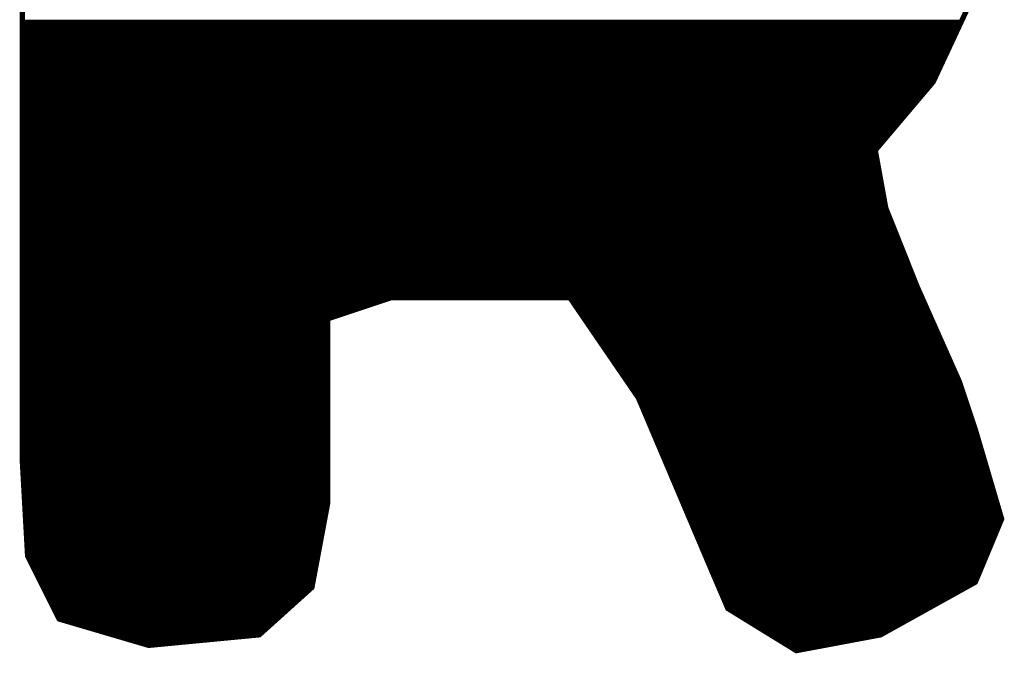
# Model space of a CAD drawing. Extents: x -35 to 35, y -57 to 81.
# Tile 145 of 153: x 1.48 to 3.35, y 73.87 to 75.07. Entities that reach past the tile are written whole.
import ezdxf

# ---------------------------------------------------------------- set-up
doc = ezdxf.new("R2010")
doc.units = 0
doc.layers.add('21', color=7, linetype='CONTINUOUS')

msp = doc.modelspace()

# ---------------------------------------------------------------- linework, layer by layer
at = {"layer": '21', "const_width": 0.01}
for points in [[(1.488, 76.107), (1.488, 74.237)], [(3.218, 74.957), (3.288, 75.107)], [(1.488, 75.07), (3.2707, 75.07)], [(1.488, 75.06), (3.2661, 75.06)], [(1.488, 75.05), (3.2614, 75.05)], [(1.488, 75.04), (3.2567, 75.04)], [(1.488, 75.03), (3.2521, 75.03)], [(1.488, 75.02), (3.2474, 75.02)], [(1.488, 75.01), (3.2427, 75.01)], [(1.488, 75), (3.2381, 75)], [(1.488, 74.99), (3.2334, 74.99)], [(1.488, 74.98), (3.2287, 74.98)], [(1.488, 74.97), (3.2241, 74.97)], [(1.488, 74.96), (3.2194, 74.96)], [(1.488, 74.95), (3.2121, 74.95)], [(3.108, 74.827), (3.218, 74.957)], [(1.488, 74.94), (3.2036, 74.94)], [(1.488, 74.93), (3.1952, 74.93)], [(1.488, 74.92), (3.1867, 74.92)], [(1.488, 74.91), (3.1782, 74.91)], [(1.488, 74.9), (3.1698, 74.9)], [(1.488, 74.89), (3.1613, 74.89)], [(1.488, 74.88), (3.1528, 74.88)], [(1.488, 74.87), (3.1444, 74.87)], [(1.488, 74.86), (3.1359, 74.86)], [(1.488, 74.85), (3.1275, 74.85)], [(1.488, 74.84), (3.119, 74.84)], [(1.488, 74.83), (3.1105, 74.83)], [(1.488, 74.82), (3.1093, 74.82)], [(3.128, 74.717), (3.108, 74.827)], [(1.488, 74.81), (3.1111, 74.81)], [(1.488, 74.8), (3.1129, 74.8)], [(1.488, 74.79), (3.1147, 74.79)], [(1.488, 74.78), (3.1165, 74.78)], [(1.488, 74.77), (3.1184, 74.77)], [(1.488, 74.76), (3.1202, 74.76)], [(1.488, 74.75), (3.122, 74.75)], [(1.488, 74.74), (3.1238, 74.74)], [(1.488, 74.73), (3.1256, 74.73)], [(1.488, 74.72), (3.1275, 74.72)], [(1.488, 74.71), (3.1308, 74.71)], [(3.188, 74.567), (3.128, 74.717)], [(1.488, 74.7), (3.1348, 74.7)], [(1.488, 74.69), (3.1388, 74.69)], [(1.488, 74.68), (3.1428, 74.68)], [(1.488, 74.67), (3.1468, 74.67)], [(1.488, 74.66), (3.1508, 74.66)], [(1.488, 74.65), (3.1548, 74.65)], [(1.488, 74.64), (3.1588, 74.64)], [(1.488, 74.63), (3.1628, 74.63)], [(1.488, 74.62), (3.1668, 74.62)], [(1.488, 74.61), (3.1708, 74.61)], [(1.488, 74.6), (3.1748, 74.6)], [(1.488, 74.59), (3.1788, 74.59)], [(1.488, 74.58), (3.1828, 74.58)], [(1.488, 74.57), (3.1868, 74.57)], [(1.488, 74.56), (3.1911, 74.56)], [(3.268, 74.387), (3.188, 74.567)], [(1.488, 74.55), (3.1956, 74.55)], [(1.488, 74.54), (2.167, 74.54)], [(2.068, 74.507), (2.188, 74.547)], [(2.188, 74.547), (2.528, 74.547)], [(2.528, 74.547), (2.658, 74.357)], [(2.5328, 74.54), (3.2, 74.54)], [(1.488, 74.53), (2.137, 74.53)], [(1.488, 74.52), (2.107, 74.52)], [(2.5396, 74.53), (3.2044, 74.53)], [(2.5465, 74.52), (3.2089, 74.52)], [(1.488, 74.51), (2.077, 74.51)], [(1.488, 74.5), (2.068, 74.5)], [(2.068, 74.157), (2.068, 74.507)], [(2.5533, 74.51), (3.2133, 74.51)], [(2.5602, 74.5), (3.2178, 74.5)], [(1.488, 74.49), (2.068, 74.49)], [(1.488, 74.48), (2.068, 74.48)], [(2.567, 74.49), (3.2222, 74.49)], [(2.5738, 74.48), (3.2267, 74.48)], [(1.488, 74.47), (2.068, 74.47)], [(1.488, 74.46), (2.068, 74.46)], [(2.5807, 74.47), (3.2311, 74.47)], [(2.5875, 74.46), (3.2356, 74.46)], [(1.488, 74.45), (2.068, 74.45)], [(2.5944, 74.45), (3.24, 74.45)], [(1.488, 74.44), (2.068, 74.44)], [(1.488, 74.43), (2.068, 74.43)], [(2.6012, 74.44), (3.2444, 74.44)], [(2.608, 74.43), (3.2489, 74.43)], [(1.488, 74.42), (2.068, 74.42)], [(1.488, 74.41), (2.068, 74.41)], [(2.6149, 74.42), (3.2533, 74.42)], [(2.6217, 74.41), (3.2578, 74.41)], [(1.488, 74.4), (2.068, 74.4)], [(1.488, 74.39), (2.068, 74.39)], [(2.6286, 74.4), (3.2622, 74.4)], [(2.6354, 74.39), (3.2667, 74.39)], [(3.298, 74.297), (3.268, 74.387)], [(1.488, 74.38), (2.068, 74.38)], [(1.488, 74.37), (2.068, 74.37)], [(2.6423, 74.38), (3.2703, 74.38)], [(2.6491, 74.37), (3.2737, 74.37)], [(1.488, 74.36), (2.068, 74.36)], [(1.488, 74.35), (2.068, 74.35)], [(2.6559, 74.36), (3.277, 74.36)], [(2.658, 74.357), (2.798, 74.027)], [(2.661, 74.35), (3.2803, 74.35)], [(1.488, 74.34), (2.068, 74.34)], [(1.488, 74.33), (2.068, 74.33)], [(2.6652, 74.34), (3.2837, 74.34)], [(2.6695, 74.33), (3.287, 74.33)], [(1.488, 74.32), (2.068, 74.32)], [(1.488, 74.31), (2.068, 74.31)], [(2.6737, 74.32), (3.2903, 74.32)], [(2.6779, 74.31), (3.2937, 74.31)], [(1.488, 74.3), (2.068, 74.3)], [(2.6822, 74.3), (3.297, 74.3)], [(3.348, 74.127), (3.298, 74.297)], [(1.488, 74.29), (2.068, 74.29)], [(1.488, 74.28), (2.068, 74.28)], [(2.6864, 74.29), (3.3001, 74.29)], [(2.6907, 74.28), (3.303, 74.28)], [(1.488, 74.27), (2.068, 74.27)], [(1.488, 74.26), (2.068, 74.26)], [(2.6949, 74.27), (3.3059, 74.27)], [(2.6991, 74.26), (3.3089, 74.26)], [(1.488, 74.25), (2.068, 74.25)], [(1.488, 74.24), (2.068, 74.24)], [(1.488, 74.237), (1.498, 74.057)], [(2.7034, 74.25), (3.3118, 74.25)], [(2.7076, 74.24), (3.3148, 74.24)], [(1.4884, 74.23), (2.068, 74.23)], [(1.4889, 74.22), (2.068, 74.22)], [(2.7119, 74.23), (3.3177, 74.23)], [(2.7161, 74.22), (3.3207, 74.22)], [(1.4895, 74.21), (2.068, 74.21)], [(1.4901, 74.2), (2.068, 74.2)], [(2.7204, 74.21), (3.3236, 74.21)], [(2.7246, 74.2), (3.3265, 74.2)], [(1.4906, 74.19), (2.068, 74.19)], [(1.4912, 74.18), (2.068, 74.18)], [(2.7288, 74.19), (3.3295, 74.19)], [(2.7331, 74.18), (3.3324, 74.18)], [(1.4917, 74.17), (2.068, 74.17)], [(1.4923, 74.16), (2.068, 74.16)], [(2.7373, 74.17), (3.3354, 74.17)], [(2.7416, 74.16), (3.3383, 74.16)], [(1.4928, 74.15), (2.0667, 74.15)], [(2.038, 73.997), (2.068, 74.157)], [(2.7458, 74.15), (3.3412, 74.15)], [(1.4934, 74.14), (2.0648, 74.14)], [(1.4939, 74.13), (2.0629, 74.13)], [(2.7501, 74.14), (3.3442, 74.14)], [(2.7543, 74.13), (3.3471, 74.13)], [(3.298, 74.007), (3.348, 74.127)], [(1.4945, 74.12), (2.0611, 74.12)], [(1.4951, 74.11), (2.0592, 74.11)], [(2.7585, 74.12), (3.3451, 74.12)], [(2.7628, 74.11), (3.3409, 74.11)], [(1.4956, 74.1), (2.0573, 74.1)], [(1.4962, 74.09), (2.0554, 74.09)], [(2.767, 74.1), (3.3368, 74.1)], [(2.7713, 74.09), (3.3326, 74.09)], [(1.4967, 74.08), (2.0536, 74.08)], [(1.4973, 74.07), (2.0517, 74.07)], [(2.7755, 74.08), (3.3284, 74.08)], [(2.7798, 74.07), (3.3243, 74.07)], [(1.4978, 74.06), (2.0498, 74.06)], [(1.498, 74.057), (1.558, 73.937)], [(1.5015, 74.05), (2.0479, 74.05)], [(2.784, 74.06), (3.3201, 74.06)], [(2.7882, 74.05), (3.3159, 74.05)], [(1.5065, 74.04), (2.0461, 74.04)], [(1.5115, 74.03), (2.0442, 74.03)], [(2.7925, 74.04), (3.3117, 74.04)], [(2.7967, 74.03), (3.3076, 74.03)], [(1.5165, 74.02), (2.0423, 74.02)], [(1.5215, 74.01), (2.0404, 74.01)], [(2.798, 74.027), (2.828, 73.957)], [(2.801, 74.02), (3.3034, 74.02)], [(2.8053, 74.01), (3.2993, 74.01)], [(1.5265, 74), (2.0386, 74)], [(1.938, 73.907), (2.038, 73.997)], [(2.8096, 74), (3.2854, 74)], [(3.118, 73.907), (3.298, 74.007)], [(1.5315, 73.99), (2.0302, 73.99)], [(1.5365, 73.98), (2.0191, 73.98)], [(2.8139, 73.99), (3.2674, 73.99)], [(2.8181, 73.98), (3.2494, 73.98)], [(1.5415, 73.97), (2.008, 73.97)], [(1.5465, 73.96), (1.9969, 73.96)], [(2.8224, 73.97), (3.2314, 73.97)], [(2.8267, 73.96), (3.2134, 73.96)], [(2.828, 73.957), (2.958, 73.877)], [(1.5515, 73.95), (1.9858, 73.95)], [(1.5565, 73.94), (1.9747, 73.94)], [(1.558, 73.937), (1.728, 73.887)], [(2.8394, 73.95), (3.1954, 73.95)], [(2.8556, 73.94), (3.1774, 73.94)], [(1.5818, 73.93), (1.9636, 73.93)], [(1.6158, 73.92), (1.9524, 73.92)], [(2.8719, 73.93), (3.1594, 73.93)], [(2.8881, 73.92), (3.1414, 73.92)], [(1.6498, 73.91), (1.9413, 73.91)], [(1.6838, 73.9), (1.8645, 73.9)], [(1.728, 73.887), (1.938, 73.907)], [(2.9044, 73.91), (3.1234, 73.91)], [(2.9206, 73.9), (3.0807, 73.9)], [(2.958, 73.877), (3.118, 73.907)], [(1.7178, 73.89), (1.7595, 73.89)], [(2.9369, 73.89), (3.0273, 73.89)], [(2.9531, 73.88), (2.974, 73.88)]]:
    msp.add_lwpolyline(points, dxfattribs=at)
at = {"layer": '21', "const_width": 0.005}
for points in [[(1.488, 75.0725, 1), (1.488, 75.0675)], [(1.488, 75.0625, 1), (1.488, 75.0575)], [(3.2661, 75.0575, 1), (3.2661, 75.0625)], [(3.2707, 75.0675, 1), (3.2707, 75.0725)], [(1.488, 75.0525, 1), (1.488, 75.0475)], [(1.488, 75.0425, 1), (1.488, 75.0375)], [(3.2567, 75.0375, 1), (3.2567, 75.0425)], [(3.2614, 75.0475, 1), (3.2614, 75.0525)], [(1.488, 75.0325, 1), (1.488, 75.0275)], [(1.488, 75.0225, 1), (1.488, 75.0175)], [(3.2474, 75.0175, 1), (3.2474, 75.0225)], [(3.2521, 75.0275, 1), (3.2521, 75.0325)], [(1.488, 75.0125, 1), (1.488, 75.0075)], [(3.2427, 75.0075, 1), (3.2427, 75.0125)], [(1.488, 75.0025, 1), (1.488, 74.9975)], [(1.488, 74.9925, 1), (1.488, 74.9875)], [(3.2334, 74.9875, 1), (3.2334, 74.9925)], [(3.2381, 74.9975, 1), (3.2381, 75.0025)], [(1.488, 74.9825, 1), (1.488, 74.9775)], [(1.488, 74.9725, 1), (1.488, 74.9675)], [(3.2241, 74.9675, 1), (3.2241, 74.9725)], [(3.2287, 74.9775, 1), (3.2287, 74.9825)], [(1.488, 74.9625, 1), (1.488, 74.9575)], [(1.488, 74.9525, 1), (1.488, 74.9475)], [(3.2121, 74.9475, 1), (3.2121, 74.9525)], [(3.2157, 74.9581, 1), (3.2203, 74.9559)], [(3.2199, 74.9554, 1), (3.2161, 74.9586)], [(3.2194, 74.9575, 1), (3.2194, 74.9625)], [(1.488, 74.9425, 1), (1.488, 74.9375)], [(1.488, 74.9325, 1), (1.488, 74.9275)], [(3.1952, 74.9275, 1), (3.1952, 74.9325)], [(3.2036, 74.9375, 1), (3.2036, 74.9425)], [(1.488, 74.9225, 1), (1.488, 74.9175)], [(1.488, 74.9125, 1), (1.488, 74.9075)], [(3.1782, 74.9075, 1), (3.1782, 74.9125)], [(3.1867, 74.9175, 1), (3.1867, 74.9225)], [(1.488, 74.9025, 1), (1.488, 74.8975)], [(1.488, 74.8925, 1), (1.488, 74.8875)], [(3.1613, 74.8875, 1), (3.1613, 74.8925)], [(3.1698, 74.8975, 1), (3.1698, 74.9025)], [(1.488, 74.8825, 1), (1.488, 74.8775)], [(3.1528, 74.8775, 1), (3.1528, 74.8825)], [(1.488, 74.8725, 1), (1.488, 74.8675)], [(1.488, 74.8625, 1), (1.488, 74.8575)], [(3.1359, 74.8575, 1), (3.1359, 74.8625)], [(3.1444, 74.8675, 1), (3.1444, 74.8725)], [(1.488, 74.8525, 1), (1.488, 74.8475)], [(1.488, 74.8425, 1), (1.488, 74.8375)], [(3.119, 74.8375, 1), (3.119, 74.8425)], [(3.1275, 74.8475, 1), (3.1275, 74.8525)], [(1.488, 74.8325, 1), (1.488, 74.8275)], [(1.488, 74.8225, 1), (1.488, 74.8175)], [(3.1105, 74.8274, 1), (3.1055, 74.8266)], [(3.1061, 74.8286, 1), (3.1099, 74.8254)], [(3.1093, 74.8175, 1), (3.1093, 74.8225)], [(3.1105, 74.8275, 1), (3.1105, 74.8325)], [(1.488, 74.8125, 1), (1.488, 74.8075)], [(1.488, 74.8025, 1), (1.488, 74.7975)], [(3.1111, 74.8075, 1), (3.1111, 74.8125)], [(3.1129, 74.7975, 1), (3.1129, 74.8025)], [(1.488, 74.7925, 1), (1.488, 74.7875)], [(1.488, 74.7825, 1), (1.488, 74.7775)], [(3.1147, 74.7875, 1), (3.1147, 74.7925)], [(3.1165, 74.7775, 1), (3.1165, 74.7825)], [(1.488, 74.7725, 1), (1.488, 74.7675)], [(1.488, 74.7625, 1), (1.488, 74.7575)], [(3.1184, 74.7675, 1), (3.1184, 74.7725)], [(3.1202, 74.7575, 1), (3.1202, 74.7625)], [(1.488, 74.7525, 1), (1.488, 74.7475)], [(1.488, 74.7425, 1), (1.488, 74.7375)], [(3.122, 74.7475, 1), (3.122, 74.7525)], [(3.1238, 74.7375, 1), (3.1238, 74.7425)], [(1.488, 74.7325, 1), (1.488, 74.7275)], [(3.1256, 74.7275, 1), (3.1256, 74.7325)], [(1.488, 74.7225, 1), (1.488, 74.7175)], [(1.488, 74.7125, 1), (1.488, 74.7075)], [(3.1303, 74.7179, 1), (3.1257, 74.7161)], [(3.1255, 74.7166, 1), (3.1305, 74.7174)], [(3.1275, 74.7175, 1), (3.1275, 74.7225)], [(3.1308, 74.7075, 1), (3.1308, 74.7125)], [(1.488, 74.7025, 1), (1.488, 74.6975)], [(1.488, 74.6925, 1), (1.488, 74.6875)], [(3.1348, 74.6975, 1), (3.1348, 74.7025)], [(3.1388, 74.6875, 1), (3.1388, 74.6925)], [(1.488, 74.6825, 1), (1.488, 74.6775)], [(1.488, 74.6725, 1), (1.488, 74.6675)], [(3.1428, 74.6775, 1), (3.1428, 74.6825)], [(3.1468, 74.6675, 1), (3.1468, 74.6725)], [(1.488, 74.6625, 1), (1.488, 74.6575)], [(1.488, 74.6525, 1), (1.488, 74.6475)], [(3.1508, 74.6575, 1), (3.1508, 74.6625)], [(3.1548, 74.6475, 1), (3.1548, 74.6525)], [(1.488, 74.6425, 1), (1.488, 74.6375)], [(1.488, 74.6325, 1), (1.488, 74.6275)], [(3.1588, 74.6375, 1), (3.1588, 74.6425)], [(3.1628, 74.6275, 1), (3.1628, 74.6325)], [(1.488, 74.6225, 1), (1.488, 74.6175)], [(1.488, 74.6125, 1), (1.488, 74.6075)], [(3.1668, 74.6175, 1), (3.1668, 74.6225)], [(3.1708, 74.6075, 1), (3.1708, 74.6125)], [(1.488, 74.6025, 1), (1.488, 74.5975)], [(1.488, 74.5925, 1), (1.488, 74.5875)], [(3.1748, 74.5975, 1), (3.1748, 74.6025)], [(3.1788, 74.5875, 1), (3.1788, 74.5925)], [(1.488, 74.5825, 1), (1.488, 74.5775)], [(3.1828, 74.5775, 1), (3.1828, 74.5825)], [(1.488, 74.5725, 1), (1.488, 74.5675)], [(1.488, 74.5625, 1), (1.488, 74.5575)], [(3.1903, 74.568, 1), (3.1857, 74.566)], [(3.1857, 74.5661, 1), (3.1903, 74.5679)], [(3.1868, 74.5675, 1), (3.1868, 74.5725)], [(3.1911, 74.5575, 1), (3.1911, 74.5625)], [(1.488, 74.5525, 1), (1.488, 74.5475)], [(1.488, 74.5425, 1), (1.488, 74.5375)], [(2.167, 74.5375, 1), (2.167, 74.5425)], [(2.188, 74.5495, 1), (2.188, 74.5445)], [(2.1888, 74.5446, 1), (2.1872, 74.5494)], [(2.5301, 74.5484, 1), (2.5259, 74.5456)], [(2.528, 74.5445, 1), (2.528, 74.5495)], [(2.5328, 74.5425, 1), (2.5328, 74.5375)], [(3.1956, 74.5475, 1), (3.1956, 74.5525)], [(3.2, 74.5375, 1), (3.2, 74.5425)], [(1.488, 74.5325, 1), (1.488, 74.5275)], [(1.488, 74.5225, 1), (1.488, 74.5175)], [(2.107, 74.5175, 1), (2.107, 74.5225)], [(2.137, 74.5275, 1), (2.137, 74.5325)], [(2.5396, 74.5325, 1), (2.5396, 74.5275)], [(2.5465, 74.5225, 1), (2.5465, 74.5175)], [(3.2044, 74.5275, 1), (3.2044, 74.5325)], [(3.2089, 74.5175, 1), (3.2089, 74.5225)], [(1.488, 74.5125, 1), (1.488, 74.5075)], [(1.488, 74.5025, 1), (1.488, 74.4975)], [(2.0705, 74.507, 1), (2.0655, 74.507)], [(2.0672, 74.5094, 1), (2.0688, 74.5046)], [(2.068, 74.4975, 1), (2.068, 74.5025)], [(2.077, 74.5075, 1), (2.077, 74.5125)], [(2.5533, 74.5125, 1), (2.5533, 74.5075)], [(2.5602, 74.5025, 1), (2.5602, 74.4975)], [(3.2133, 74.5075, 1), (3.2133, 74.5125)], [(3.2178, 74.4975, 1), (3.2178, 74.5025)], [(1.488, 74.4925, 1), (1.488, 74.4875)], [(1.488, 74.4825, 1), (1.488, 74.4775)], [(2.068, 74.4875, 1), (2.068, 74.4925)], [(2.068, 74.4775, 1), (2.068, 74.4825)], [(2.567, 74.4925, 1), (2.567, 74.4875)], [(2.5738, 74.4825, 1), (2.5738, 74.4775)], [(3.2222, 74.4875, 1), (3.2222, 74.4925)], [(3.2267, 74.4775, 1), (3.2267, 74.4825)], [(1.488, 74.4725, 1), (1.488, 74.4675)], [(1.488, 74.4625, 1), (1.488, 74.4575)], [(2.068, 74.4675, 1), (2.068, 74.4725)], [(2.068, 74.4575, 1), (2.068, 74.4625)], [(2.5807, 74.4725, 1), (2.5807, 74.4675)], [(2.5875, 74.4625, 1), (2.5875, 74.4575)], [(3.2311, 74.4675, 1), (3.2311, 74.4725)], [(3.2356, 74.4575, 1), (3.2356, 74.4625)], [(1.488, 74.4525, 1), (1.488, 74.4475)], [(2.068, 74.4475, 1), (2.068, 74.4525)], [(2.5944, 74.4525, 1), (2.5944, 74.4475)], [(3.24, 74.4475, 1), (3.24, 74.4525)], [(1.488, 74.4425, 1), (1.488, 74.4375)], [(1.488, 74.4325, 1), (1.488, 74.4275)], [(2.068, 74.4375, 1), (2.068, 74.4425)], [(2.068, 74.4275, 1), (2.068, 74.4325)], [(2.6012, 74.4425, 1), (2.6012, 74.4375)], [(2.608, 74.4325, 1), (2.608, 74.4275)], [(3.2444, 74.4375, 1), (3.2444, 74.4425)], [(3.2489, 74.4275, 1), (3.2489, 74.4325)], [(1.488, 74.4225, 1), (1.488, 74.4175)], [(1.488, 74.4125, 1), (1.488, 74.4075)], [(2.068, 74.4175, 1), (2.068, 74.4225)], [(2.068, 74.4075, 1), (2.068, 74.4125)], [(2.6149, 74.4225, 1), (2.6149, 74.4175)], [(2.6217, 74.4125, 1), (2.6217, 74.4075)], [(3.2533, 74.4175, 1), (3.2533, 74.4225)], [(3.2578, 74.4075, 1), (3.2578, 74.4125)], [(1.488, 74.4025, 1), (1.488, 74.3975)], [(1.488, 74.3925, 1), (1.488, 74.3875)], [(2.068, 74.3975, 1), (2.068, 74.4025)], [(2.068, 74.3875, 1), (2.068, 74.3925)], [(2.6286, 74.4025, 1), (2.6286, 74.3975)], [(2.6354, 74.3925, 1), (2.6354, 74.3875)], [(3.2622, 74.3975, 1), (3.2622, 74.4025)], [(3.2704, 74.3878, 1), (3.2656, 74.3862)], [(3.2657, 74.386, 1), (3.2703, 74.388)], [(3.2667, 74.3875, 1), (3.2667, 74.3925)], [(1.488, 74.3825, 1), (1.488, 74.3775)], [(1.488, 74.3725, 1), (1.488, 74.3675)], [(2.068, 74.3775, 1), (2.068, 74.3825)], [(2.068, 74.3675, 1), (2.068, 74.3725)], [(2.6423, 74.3825, 1), (2.6423, 74.3775)], [(2.6491, 74.3725, 1), (2.6491, 74.3675)], [(3.2703, 74.3775, 1), (3.2703, 74.3825)], [(3.2737, 74.3675, 1), (3.2737, 74.3725)], [(1.488, 74.3625, 1), (1.488, 74.3575)], [(1.488, 74.3525, 1), (1.488, 74.3475)], [(2.068, 74.3575, 1), (2.068, 74.3625)], [(2.068, 74.3475, 1), (2.068, 74.3525)], [(2.6559, 74.3625, 1), (2.6559, 74.3575)], [(2.6603, 74.358, 1), (2.6557, 74.356)], [(2.6559, 74.3556, 1), (2.6601, 74.3584)], [(2.661, 74.3525, 1), (2.661, 74.3475)], [(3.277, 74.3575, 1), (3.277, 74.3625)], [(3.2803, 74.3475, 1), (3.2803, 74.3525)], [(1.488, 74.3425, 1), (1.488, 74.3375)], [(1.488, 74.3325, 1), (1.488, 74.3275)], [(2.068, 74.3375, 1), (2.068, 74.3425)], [(2.068, 74.3275, 1), (2.068, 74.3325)], [(2.6652, 74.3425, 1), (2.6652, 74.3375)], [(2.6695, 74.3325, 1), (2.6695, 74.3275)], [(3.2837, 74.3375, 1), (3.2837, 74.3425)], [(3.287, 74.3275, 1), (3.287, 74.3325)], [(1.488, 74.3225, 1), (1.488, 74.3175)], [(1.488, 74.3125, 1), (1.488, 74.3075)], [(2.068, 74.3175, 1), (2.068, 74.3225)], [(2.068, 74.3075, 1), (2.068, 74.3125)], [(2.6737, 74.3225, 1), (2.6737, 74.3175)], [(2.6779, 74.3125, 1), (2.6779, 74.3075)], [(3.2903, 74.3175, 1), (3.2903, 74.3225)], [(3.2937, 74.3075, 1), (3.2937, 74.3125)], [(1.488, 74.3025, 1), (1.488, 74.2975)], [(2.068, 74.2975, 1), (2.068, 74.3025)], [(2.6822, 74.3025, 1), (2.6822, 74.2975)], [(3.3004, 74.2977, 1), (3.2956, 74.2963)], [(3.2956, 74.2962, 1), (3.3004, 74.2978)], [(3.297, 74.2975, 1), (3.297, 74.3025)], [(1.488, 74.2925, 1), (1.488, 74.2875)], [(1.488, 74.2825, 1), (1.488, 74.2775)], [(2.068, 74.2875, 1), (2.068, 74.2925)], [(2.068, 74.2775, 1), (2.068, 74.2825)], [(2.6864, 74.2925, 1), (2.6864, 74.2875)], [(2.6907, 74.2825, 1), (2.6907, 74.2775)], [(3.3001, 74.2875, 1), (3.3001, 74.2925)], [(3.303, 74.2775, 1), (3.303, 74.2825)], [(1.488, 74.2725, 1), (1.488, 74.2675)], [(1.488, 74.2625, 1), (1.488, 74.2575)], [(2.068, 74.2675, 1), (2.068, 74.2725)], [(2.068, 74.2575, 1), (2.068, 74.2625)], [(2.6949, 74.2725, 1), (2.6949, 74.2675)], [(2.6991, 74.2625, 1), (2.6991, 74.2575)], [(3.3059, 74.2675, 1), (3.3059, 74.2725)], [(3.3089, 74.2575, 1), (3.3089, 74.2625)], [(1.488, 74.2525, 1), (1.488, 74.2475)], [(1.488, 74.2425, 1), (1.488, 74.2375)], [(1.4905, 74.2371, 1), (1.4855, 74.2369)], [(1.4855, 74.237, 1), (1.4905, 74.237)], [(2.068, 74.2475, 1), (2.068, 74.2525)], [(2.068, 74.2375, 1), (2.068, 74.2425)], [(2.7034, 74.2525, 1), (2.7034, 74.2475)], [(2.7076, 74.2425, 1), (2.7076, 74.2375)], [(3.3118, 74.2475, 1), (3.3118, 74.2525)], [(3.3148, 74.2375, 1), (3.3148, 74.2425)], [(1.4884, 74.2325, 1), (1.4884, 74.2275)], [(1.4889, 74.2225, 1), (1.4889, 74.2175)], [(2.068, 74.2275, 1), (2.068, 74.2325)], [(2.068, 74.2175, 1), (2.068, 74.2225)], [(2.7119, 74.2325, 1), (2.7119, 74.2275)], [(2.7161, 74.2225, 1), (2.7161, 74.2175)], [(3.3177, 74.2275, 1), (3.3177, 74.2325)], [(3.3207, 74.2175, 1), (3.3207, 74.2225)], [(1.4895, 74.2125, 1), (1.4895, 74.2075)], [(1.4901, 74.2025, 1), (1.4901, 74.1975)], [(2.068, 74.2075, 1), (2.068, 74.2125)], [(2.068, 74.1975, 1), (2.068, 74.2025)], [(2.7204, 74.2125, 1), (2.7204, 74.2075)], [(2.7246, 74.2025, 1), (2.7246, 74.1975)], [(3.3236, 74.2075, 1), (3.3236, 74.2125)], [(3.3265, 74.1975, 1), (3.3265, 74.2025)], [(1.4906, 74.1925, 1), (1.4906, 74.1875)], [(1.4912, 74.1825, 1), (1.4912, 74.1775)], [(2.068, 74.1875, 1), (2.068, 74.1925)], [(2.068, 74.1775, 1), (2.068, 74.1825)], [(2.7288, 74.1925, 1), (2.7288, 74.1875)], [(2.7331, 74.1825, 1), (2.7331, 74.1775)], [(3.3295, 74.1875, 1), (3.3295, 74.1925)], [(3.3324, 74.1775, 1), (3.3324, 74.1825)], [(1.4917, 74.1725, 1), (1.4917, 74.1675)], [(1.4923, 74.1625, 1), (1.4923, 74.1575)], [(2.068, 74.1675, 1), (2.068, 74.1725)], [(2.068, 74.1575, 1), (2.068, 74.1625)], [(2.7373, 74.1725, 1), (2.7373, 74.1675)], [(2.7416, 74.1625, 1), (2.7416, 74.1575)], [(3.3354, 74.1675, 1), (3.3354, 74.1725)], [(3.3383, 74.1575, 1), (3.3383, 74.1625)], [(1.4928, 74.1525, 1), (1.4928, 74.1475)], [(2.0705, 74.1565, 1), (2.0655, 74.1575)], [(2.0655, 74.157, 1), (2.0705, 74.157)], [(2.0667, 74.1475, 1), (2.0667, 74.1525)], [(2.7458, 74.1525, 1), (2.7458, 74.1475)], [(3.3412, 74.1475, 1), (3.3412, 74.1525)], [(1.4934, 74.1425, 1), (1.4934, 74.1375)], [(1.4939, 74.1325, 1), (1.4939, 74.1275)], [(2.0629, 74.1275, 1), (2.0629, 74.1325)], [(2.0648, 74.1375, 1), (2.0648, 74.1425)], [(2.7501, 74.1425, 1), (2.7501, 74.1375)], [(2.7543, 74.1325, 1), (2.7543, 74.1275)], [(3.3442, 74.1375, 1), (3.3442, 74.1425)], [(3.3456, 74.1263, 1), (3.3504, 74.1277)], [(3.3503, 74.126, 1), (3.3457, 74.128)], [(3.3471, 74.1275, 1), (3.3471, 74.1325)], [(1.4945, 74.1225, 1), (1.4945, 74.1175)], [(1.4951, 74.1125, 1), (1.4951, 74.1075)], [(2.0592, 74.1075, 1), (2.0592, 74.1125)], [(2.0611, 74.1175, 1), (2.0611, 74.1225)], [(2.7585, 74.1225, 1), (2.7585, 74.1175)], [(2.7628, 74.1125, 1), (2.7628, 74.1075)], [(3.3409, 74.1075, 1), (3.3409, 74.1125)], [(3.3451, 74.1175, 1), (3.3451, 74.1225)], [(1.4956, 74.1025, 1), (1.4956, 74.0975)], [(1.4962, 74.0925, 1), (1.4962, 74.0875)], [(2.0554, 74.0875, 1), (2.0554, 74.0925)], [(2.0573, 74.0975, 1), (2.0573, 74.1025)], [(2.767, 74.1025, 1), (2.767, 74.0975)], [(2.7713, 74.0925, 1), (2.7713, 74.0875)], [(3.3326, 74.0875, 1), (3.3326, 74.0925)], [(3.3368, 74.0975, 1), (3.3368, 74.1025)], [(1.4967, 74.0825, 1), (1.4967, 74.0775)], [(1.4973, 74.0725, 1), (1.4973, 74.0675)], [(2.0517, 74.0675, 1), (2.0517, 74.0725)], [(2.0536, 74.0775, 1), (2.0536, 74.0825)], [(2.7755, 74.0825, 1), (2.7755, 74.0775)], [(2.7798, 74.0725, 1), (2.7798, 74.0675)], [(3.3243, 74.0675, 1), (3.3243, 74.0725)], [(3.3284, 74.0775, 1), (3.3284, 74.0825)], [(1.4978, 74.0625, 1), (1.4978, 74.0575)], [(1.5002, 74.0581, 1), (1.4958, 74.0559)], [(1.4955, 74.0569, 1), (1.5005, 74.0571)], [(1.5015, 74.0525, 1), (1.5015, 74.0475)], [(2.0479, 74.0475, 1), (2.0479, 74.0525)], [(2.0498, 74.0575, 1), (2.0498, 74.0625)], [(2.784, 74.0625, 1), (2.784, 74.0575)], [(2.7882, 74.0525, 1), (2.7882, 74.0475)], [(3.3159, 74.0475, 1), (3.3159, 74.0525)], [(3.3201, 74.0575, 1), (3.3201, 74.0625)], [(1.5065, 74.0425, 1), (1.5065, 74.0375)], [(1.5115, 74.0325, 1), (1.5115, 74.0275)], [(2.0442, 74.0275, 1), (2.0442, 74.0325)], [(2.0461, 74.0375, 1), (2.0461, 74.0425)], [(2.7925, 74.0425, 1), (2.7925, 74.0375)], [(2.7967, 74.0325, 1), (2.7967, 74.0275)], [(3.3076, 74.0275, 1), (3.3076, 74.0325)], [(3.3117, 74.0375, 1), (3.3117, 74.0425)], [(1.5165, 74.0225, 1), (1.5165, 74.0175)], [(1.5215, 74.0125, 1), (1.5215, 74.0075)], [(2.0404, 74.0075, 1), (2.0404, 74.0125)], [(2.0423, 74.0175, 1), (2.0423, 74.0225)], [(2.8003, 74.028, 1), (2.7957, 74.026)], [(2.7957, 74.026, 1), (2.8003, 74.028)], [(2.801, 74.0225, 1), (2.801, 74.0175)], [(2.8053, 74.0125, 1), (2.8053, 74.0075)], [(3.2993, 74.0075, 1), (3.2993, 74.0125)], [(3.3034, 74.0175, 1), (3.3034, 74.0225)], [(1.5265, 74.0025, 1), (1.5265, 73.9975)], [(2.0355, 73.9975, 1), (2.0405, 73.9965)], [(2.0397, 73.9951, 1), (2.0363, 73.9989)], [(2.0386, 73.9975, 1), (2.0386, 74.0025)], [(2.8096, 74.0025, 1), (2.8096, 73.9975)], [(3.2854, 73.9975, 1), (3.2854, 74.0025)], [(3.2957, 74.008, 1), (3.3003, 74.006)], [(3.2992, 74.0048, 1), (3.2968, 74.0092)], [(1.5315, 73.9925, 1), (1.5315, 73.9875)], [(1.5365, 73.9825, 1), (1.5365, 73.9775)], [(2.0191, 73.9775, 1), (2.0191, 73.9825)], [(2.0302, 73.9875, 1), (2.0302, 73.9925)], [(2.8139, 73.9925, 1), (2.8139, 73.9875)], [(2.8181, 73.9825, 1), (2.8181, 73.9775)], [(3.2494, 73.9775, 1), (3.2494, 73.9825)], [(3.2674, 73.9875, 1), (3.2674, 73.9925)], [(1.5415, 73.9725, 1), (1.5415, 73.9675)], [(1.5465, 73.9625, 1), (1.5465, 73.9575)], [(1.9969, 73.9575, 1), (1.9969, 73.9625)], [(2.008, 73.9675, 1), (2.008, 73.9725)], [(2.8224, 73.9725, 1), (2.8224, 73.9675)], [(2.8267, 73.9625, 1), (2.8267, 73.9575)], [(2.8293, 73.9591, 1), (2.8267, 73.9549)], [(2.8257, 73.956, 1), (2.8303, 73.958)], [(3.2134, 73.9575, 1), (3.2134, 73.9625)], [(3.2314, 73.9675, 1), (3.2314, 73.9725)], [(1.5515, 73.9525, 1), (1.5515, 73.9475)], [(1.5565, 73.9425, 1), (1.5565, 73.9375)], [(1.5587, 73.9394, 1), (1.5573, 73.9346)], [(1.5558, 73.9359, 1), (1.5602, 73.9381)], [(1.9747, 73.9375, 1), (1.9747, 73.9425)], [(1.9858, 73.9475, 1), (1.9858, 73.9525)], [(2.8394, 73.9525, 1), (2.8394, 73.9475)], [(2.8556, 73.9425, 1), (2.8556, 73.9375)], [(3.1774, 73.9375, 1), (3.1774, 73.9425)], [(3.1954, 73.9475, 1), (3.1954, 73.9525)], [(1.5818, 73.9325, 1), (1.5818, 73.9275)], [(1.6158, 73.9225, 1), (1.6158, 73.9175)], [(1.9524, 73.9175, 1), (1.9524, 73.9225)], [(1.9636, 73.9275, 1), (1.9636, 73.9325)], [(2.8719, 73.9325, 1), (2.8719, 73.9275)], [(2.8881, 73.9225, 1), (2.8881, 73.9175)], [(3.1414, 73.9175, 1), (3.1414, 73.9225)], [(3.1594, 73.9275, 1), (3.1594, 73.9325)], [(1.6498, 73.9125, 1), (1.6498, 73.9075)], [(1.6838, 73.9025, 1), (1.6838, 73.8975)], [(1.8645, 73.8975, 1), (1.8645, 73.9025)], [(1.9363, 73.9089, 1), (1.9397, 73.9051)], [(1.9382, 73.9045, 1), (1.9378, 73.9095)], [(1.9413, 73.9075, 1), (1.9413, 73.9125)], [(2.9044, 73.9125, 1), (2.9044, 73.9075)], [(2.9206, 73.9025, 1), (2.9206, 73.8975)], [(3.0807, 73.8975, 1), (3.0807, 73.9025)], [(3.1168, 73.9092, 1), (3.1192, 73.9048)], [(3.1185, 73.9045, 1), (3.1175, 73.9095)], [(3.1234, 73.9075, 1), (3.1234, 73.9125)], [(1.7178, 73.8925, 1), (1.7178, 73.8875)], [(1.7278, 73.8895, 1), (1.7282, 73.8845)], [(1.7273, 73.8846, 1), (1.7287, 73.8894)], [(1.7595, 73.8875, 1), (1.7595, 73.8925)], [(2.9369, 73.8925, 1), (2.9369, 73.8875)], [(2.9531, 73.8825, 1), (2.9531, 73.8775)], [(2.974, 73.8775, 1), (2.974, 73.8825)], [(3.0273, 73.8875, 1), (3.0273, 73.8925)], [(2.9575, 73.8795, 1), (2.9585, 73.8745)], [(2.9567, 73.8749, 1), (2.9593, 73.8791)]]:
    msp.add_lwpolyline(points, format="xyb", dxfattribs=at)

doc.saveas('drawing.dxf')
